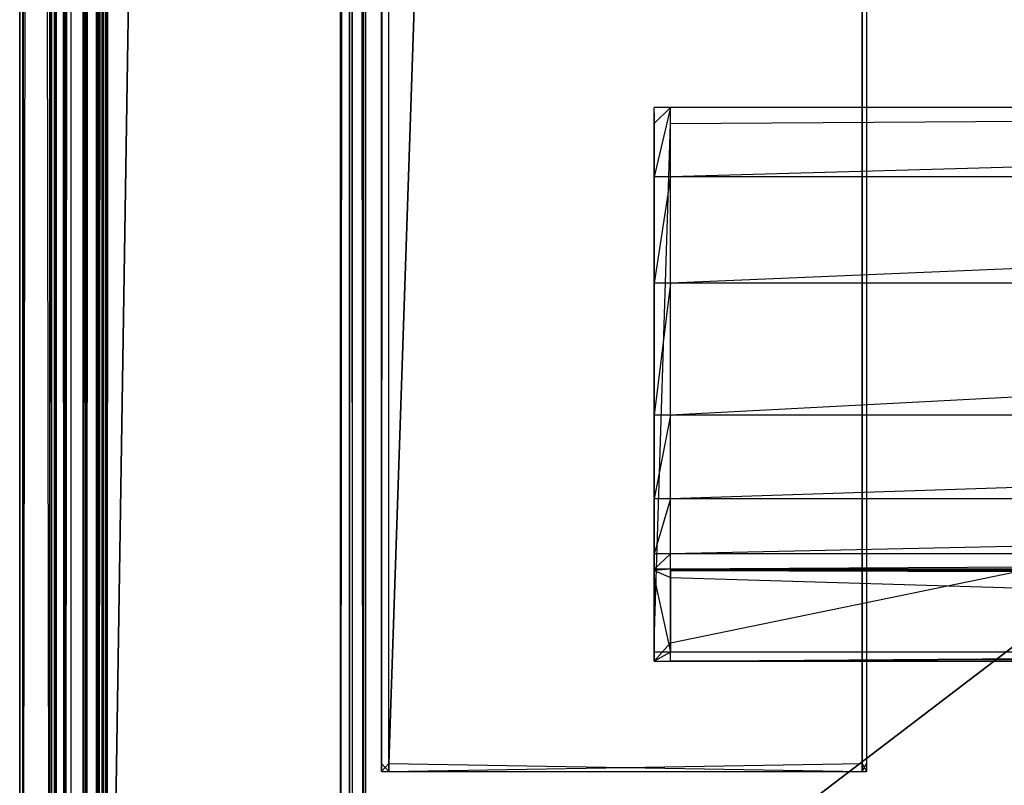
# Model space of a CAD drawing. Extents: x 0 to 0.8, y -0.501 to 0.
# Tile 19 of 111: x 0 to 0.031, y -0.481 to -0.457. Entities that reach past the tile are written whole.
import ezdxf

# ---------------------------------------------------------------- set-up
doc = ezdxf.new("R2010")
doc.units = 0
for name, color, linetype in [('L32_KORPUS2_3___REPLACEMTFOREMP', 7, 'CONTINUOUS'), ('L34_KORPUS2_0___REPLACEMTFOREMP', 7, 'CONTINUOUS'), ('L35_KORPUS1_4___REPLACEMTFOREMP', 7, 'CONTINUOUS'), ('L36_KORPUS1_3___REPLACEMTFOREMP', 7, 'CONTINUOUS'), ('L39_KORPUS1_0___REPLACEMTFOREMP', 7, 'CONTINUOUS'), ('L3_ABDECKPL_0___REPLACEMTFOREMP', 7, 'CONTINUOUS')]:
    doc.layers.add(name, color=color, linetype=linetype)

msp = doc.modelspace()

# ---------------------------------------------------------------- linework, layer by layer
at = {"layer": 'L32_KORPUS2_3___REPLACEMTFOREMP', "color": 250}
for points, invisible_edges in [([(0.02, -0.459976, 0.520114), (0.02, -0.460155, 0.473584), (0.02, -0.460155, 0.520114), (0.02, -0.459976, 0.520114)], 13), ([(0.02, -0.460155, 0.473584), (0.02, -0.459976, 0.520114), (0.02, -0.459976, 0.473584), (0.02, -0.460155, 0.473584)], 14), ([(0.02, -0.460483, 0.472817), (0.02, -0.460155, 0.472996), (0.02, -0.459976, 0.472817), (0.02, -0.460483, 0.472817)], 14), ([(0.02, -0.459976, 0.524414), (0.02, -0.460155, 0.520114), (0.02, -0.460155, 0.524362), (0.02, -0.459976, 0.524414)], 13), ([(0.02, -0.460155, 0.520114), (0.02, -0.459976, 0.524414), (0.02, -0.459976, 0.520114), (0.02, -0.460155, 0.520114)], 14), ([(0.02, -0.460155, 0.524362), (0.02, -0.462163, 0.527803), (0.02, -0.459976, 0.524414), (0.02, -0.460155, 0.524362)], 14), ([(0.02, -0.459976, 0.473584), (0.02, -0.460155, 0.472996), (0.02, -0.460155, 0.473584), (0.02, -0.459976, 0.473584)], 13), ([(0.02, -0.460155, 0.472996), (0.02, -0.459976, 0.473584), (0.02, -0.459976, 0.472817), (0.02, -0.460155, 0.472996)], 14), ([(0.02, -0.459976, 0.473584), (0.02052, -0.459976, 0.472817), (0.02, -0.459976, 0.472817), (0.02, -0.459976, 0.473584)], 13), ([(0.02052, -0.459976, 0.472817), (0.02, -0.459976, 0.473584), (0.02052, -0.459976, 0.473584), (0.02052, -0.459976, 0.472817)], 14), ([(0.02052, -0.459976, 0.472817), (0.02, -0.460483, 0.472817), (0.02, -0.459976, 0.472817), (0.02052, -0.459976, 0.472817)], 13), ([(0.02, -0.460483, 0.472817), (0.02052, -0.459976, 0.472817), (0.02052, -0.460483, 0.472817), (0.02, -0.460483, 0.472817)], 14), ([(0.02, -0.459976, 0.524414), (0.02052, -0.459976, 0.520114), (0.02, -0.459976, 0.520114), (0.02, -0.459976, 0.524414)], 13), ([(0.02052, -0.459976, 0.520114), (0.02, -0.459976, 0.524414), (0.02052, -0.459976, 0.524414), (0.02052, -0.459976, 0.520114)], 14), ([(0.02, -0.459976, 0.520114), (0.02052, -0.459976, 0.473584), (0.02, -0.459976, 0.473584), (0.02, -0.459976, 0.520114)], 13), ([(0.02052, -0.459976, 0.473584), (0.02, -0.459976, 0.520114), (0.02052, -0.459976, 0.520114), (0.02052, -0.459976, 0.473584)], 14), ([(0.02, -0.462163, 0.527803), (0.02052, -0.459976, 0.524414), (0.02, -0.459976, 0.524414), (0.02, -0.462163, 0.527803)], 13), ([(0.02052, -0.459976, 0.524414), (0.02, -0.462163, 0.527803), (0.02052, -0.462163, 0.527803), (0.02052, -0.459976, 0.524414)], 14), ([(0.02052, -0.459976, 0.473584), (0.1, -0.459976, 0.472817), (0.02052, -0.459976, 0.472817), (0.02052, -0.459976, 0.473584)], 13), ([(0.1, -0.459976, 0.472817), (0.02052, -0.459976, 0.473584), (0.1, -0.459976, 0.473584), (0.1, -0.459976, 0.472817)], 14), ([(0.1, -0.459976, 0.472817), (0.02052, -0.460483, 0.472817), (0.02052, -0.459976, 0.472817), (0.1, -0.459976, 0.472817)], 13), ([(0.02052, -0.460483, 0.472817), (0.1, -0.459976, 0.472817), (0.1, -0.460483, 0.472817), (0.02052, -0.460483, 0.472817)], 14), ([(0.02052, -0.462163, 0.527803), (0.1, -0.459976, 0.524414), (0.02052, -0.459976, 0.524414), (0.02052, -0.462163, 0.527803)], 13), ([(0.1, -0.459976, 0.524414), (0.02052, -0.462163, 0.527803), (0.1, -0.462163, 0.527803), (0.1, -0.459976, 0.524414)], 14), ([(0.02052, -0.459976, 0.520114), (0.1, -0.459976, 0.473584), (0.02052, -0.459976, 0.473584), (0.02052, -0.459976, 0.520114)], 13), ([(0.1, -0.459976, 0.473584), (0.02052, -0.459976, 0.520114), (0.1, -0.459976, 0.520114), (0.1, -0.459976, 0.473584)], 14), ([(0.02052, -0.459976, 0.524414), (0.1, -0.459976, 0.520114), (0.02052, -0.459976, 0.520114), (0.02052, -0.459976, 0.524414)], 13), ([(0.1, -0.459976, 0.520114), (0.02052, -0.459976, 0.524414), (0.1, -0.459976, 0.524414), (0.1, -0.459976, 0.520114)], 14), ([(0.02, -0.460155, 0.472996), (0.02, -0.460483, 0.472817), (0.02, -0.460483, 0.472996), (0.02, -0.460155, 0.472996)], 13), ([(0.02, -0.462163, 0.527803), (0.02, -0.460155, 0.524362), (0.02, -0.462313, 0.527706), (0.02, -0.462163, 0.527803)], 13), ([(0.02, -0.460483, 0.472996), (0.02, -0.462313, 0.527706), (0.02, -0.460155, 0.524362), (0.02, -0.460483, 0.472996)], 9), ([(0.02, -0.460483, 0.472996), (0.02, -0.460155, 0.524362), (0.02, -0.460155, 0.520114), (0.02, -0.460483, 0.472996)], 8), ([(0.02, -0.460483, 0.472996), (0.02, -0.460155, 0.520114), (0.02, -0.460155, 0.473584), (0.02, -0.460483, 0.472996)], 10), ([(0.02, -0.460483, 0.472996), (0.02, -0.460155, 0.473584), (0.02, -0.460155, 0.472996), (0.02, -0.460483, 0.472996)], 13), ([(0.02, -0.460483, 0.472996), (0.02, -0.476854, 0.472817), (0.02, -0.476854, 0.472996), (0.02, -0.460483, 0.472996)], 13), ([(0.02, -0.476854, 0.472817), (0.02, -0.460483, 0.472996), (0.02, -0.460483, 0.472817), (0.02, -0.476854, 0.472817)], 14), ([(0.02052, -0.460483, 0.472817), (0.02, -0.476854, 0.472817), (0.02, -0.460483, 0.472817), (0.02052, -0.460483, 0.472817)], 13), ([(0.02, -0.476854, 0.472817), (0.02052, -0.460483, 0.472817), (0.02052, -0.476854, 0.472817), (0.02, -0.476854, 0.472817)], 14), ([(0.02, -0.476854, 0.472996), (0.02, -0.472497, 0.553751), (0.02, -0.460483, 0.472996), (0.02, -0.476854, 0.472996)], 10), ([(0.02, -0.460483, 0.472996), (0.02, -0.472497, 0.553751), (0.02, -0.469854, 0.542067), (0.02, -0.460483, 0.472996)], 13), ([(0.02, -0.460483, 0.472996), (0.02, -0.469854, 0.542067), (0.02, -0.465677, 0.532918), (0.02, -0.460483, 0.472996)], 11), ([(0.02, -0.460483, 0.472996), (0.02, -0.465677, 0.532918), (0.02, -0.462313, 0.527706), (0.02, -0.460483, 0.472996)], 15), ([(0.1, -0.460483, 0.472817), (0.02052, -0.476854, 0.472817), (0.02052, -0.460483, 0.472817), (0.1, -0.460483, 0.472817)], 13), ([(0.02052, -0.476854, 0.472817), (0.1, -0.460483, 0.472817), (0.1, -0.476854, 0.472817), (0.02052, -0.476854, 0.472817)], 14), ([(0.02, -0.462313, 0.527706), (0.02, -0.46552, 0.533003), (0.02, -0.462163, 0.527803), (0.02, -0.462313, 0.527706)], 14), ([(0.02, -0.46552, 0.533003), (0.02052, -0.462163, 0.527803), (0.02, -0.462163, 0.527803), (0.02, -0.46552, 0.533003)], 13), ([(0.02052, -0.462163, 0.527803), (0.02, -0.46552, 0.533003), (0.02052, -0.46552, 0.533003), (0.02052, -0.462163, 0.527803)], 14), ([(0.02052, -0.46552, 0.533003), (0.1, -0.462163, 0.527803), (0.02052, -0.462163, 0.527803), (0.02052, -0.46552, 0.533003)], 13), ([(0.1, -0.462163, 0.527803), (0.02052, -0.46552, 0.533003), (0.1, -0.46552, 0.533003), (0.1, -0.462163, 0.527803)], 14), ([(0.02, -0.46552, 0.533003), (0.02, -0.462313, 0.527706), (0.02, -0.465677, 0.532918), (0.02, -0.46552, 0.533003)], 13), ([(0.02, -0.465677, 0.532918), (0.02, -0.469683, 0.542125), (0.02, -0.46552, 0.533003), (0.02, -0.465677, 0.532918)], 14), ([(0.02, -0.469683, 0.542125), (0.02052, -0.46552, 0.533003), (0.02, -0.46552, 0.533003), (0.02, -0.469683, 0.542125)], 13), ([(0.02052, -0.46552, 0.533003), (0.02, -0.469683, 0.542125), (0.02052, -0.469683, 0.542125), (0.02052, -0.46552, 0.533003)], 14), ([(0.02052, -0.469683, 0.542125), (0.1, -0.46552, 0.533003), (0.02052, -0.46552, 0.533003), (0.02052, -0.469683, 0.542125)], 13), ([(0.1, -0.46552, 0.533003), (0.02052, -0.469683, 0.542125), (0.1, -0.469683, 0.542125), (0.1, -0.46552, 0.533003)], 14), ([(0.02, -0.469683, 0.542125), (0.02, -0.465677, 0.532918), (0.02, -0.469854, 0.542067), (0.02, -0.469683, 0.542125)], 13), ([(0.02, -0.469854, 0.542067), (0.02, -0.472321, 0.553783), (0.02, -0.469683, 0.542125), (0.02, -0.469854, 0.542067)], 14), ([(0.02, -0.472321, 0.553783), (0.02052, -0.469683, 0.542125), (0.02, -0.469683, 0.542125), (0.02, -0.472321, 0.553783)], 13), ([(0.02052, -0.469683, 0.542125), (0.02, -0.472321, 0.553783), (0.02052, -0.472321, 0.553783), (0.02052, -0.469683, 0.542125)], 14), ([(0.02, -0.472321, 0.553783), (0.02, -0.469854, 0.542067), (0.02, -0.472497, 0.553751), (0.02, -0.472321, 0.553783)], 13), ([(0.02052, -0.472321, 0.553783), (0.1, -0.469683, 0.542125), (0.02052, -0.469683, 0.542125), (0.02052, -0.472321, 0.553783)], 13), ([(0.1, -0.469683, 0.542125), (0.02052, -0.472321, 0.553783), (0.1, -0.472321, 0.553783), (0.1, -0.469683, 0.542125)], 14), ([(0.02, -0.472497, 0.553751), (0.02, -0.474052, 0.565518), (0.02, -0.472321, 0.553783), (0.02, -0.472497, 0.553751)], 14), ([(0.02, -0.474052, 0.565518), (0.02052, -0.472321, 0.553783), (0.02, -0.472321, 0.553783), (0.02, -0.474052, 0.565518)], 13), ([(0.02052, -0.472321, 0.553783), (0.02, -0.474052, 0.565518), (0.02052, -0.474052, 0.565518), (0.02052, -0.472321, 0.553783)], 14), ([(0.02052, -0.474052, 0.565518), (0.1, -0.472321, 0.553783), (0.02052, -0.472321, 0.553783), (0.02052, -0.474052, 0.565518)], 13), ([(0.1, -0.472321, 0.553783), (0.02052, -0.474052, 0.565518), (0.1, -0.474052, 0.565518), (0.1, -0.472321, 0.553783)], 14), ([(0.02, -0.474052, 0.565518), (0.02, -0.472497, 0.553751), (0.02, -0.47423, 0.5655), (0.02, -0.474052, 0.565518)], 13), ([(0.02, -0.476854, 0.472996), (0.02, -0.47423, 0.5655), (0.02, -0.472497, 0.553751), (0.02, -0.476854, 0.472996)], 13), ([(0.02, -0.47423, 0.5655), (0.02, -0.474537, 0.57516), (0.02, -0.474052, 0.565518), (0.02, -0.47423, 0.5655)], 14), ([(0.02, -0.474537, 0.57516), (0.02052, -0.474052, 0.565518), (0.02, -0.474052, 0.565518), (0.02, -0.474537, 0.57516)], 13), ([(0.02052, -0.474052, 0.565518), (0.02, -0.474537, 0.57516), (0.02052, -0.474537, 0.57516), (0.02052, -0.474052, 0.565518)], 14), ([(0.02, -0.474537, 0.57516), (0.02, -0.47423, 0.5655), (0.02, -0.474715, 0.575151), (0.02, -0.474537, 0.57516)], 13), ([(0.02, -0.476854, 0.472996), (0.02, -0.474962, 0.575833), (0.02, -0.47423, 0.5655), (0.02, -0.476854, 0.472996)], 10), ([(0.02, -0.47423, 0.5655), (0.02, -0.474962, 0.575833), (0.02, -0.474715, 0.575151), (0.02, -0.47423, 0.5655)], 13), ([(0.02052, -0.474537, 0.57516), (0.1, -0.474052, 0.565518), (0.02052, -0.474052, 0.565518), (0.02052, -0.474537, 0.57516)], 13), ([(0.1, -0.474052, 0.565518), (0.02052, -0.474537, 0.57516), (0.1, -0.474537, 0.57516), (0.1, -0.474052, 0.565518)], 14), ([(0.02, -0.474715, 0.575151), (0.02, -0.474579, 0.576011), (0.02, -0.474537, 0.57516), (0.02, -0.474715, 0.575151)], 14), ([(0.02, -0.474579, 0.576011), (0.02052, -0.474537, 0.57516), (0.02, -0.474537, 0.57516), (0.02, -0.474579, 0.576011)], 13), ([(0.02052, -0.474537, 0.57516), (0.02, -0.474579, 0.576011), (0.02052, -0.474579, 0.576011), (0.02052, -0.474537, 0.57516)], 14), ([(0.02, -0.474579, 0.576011), (0.02, -0.474715, 0.575151), (0.02, -0.474749, 0.575833), (0.02, -0.474579, 0.576011)], 13), ([(0.02, -0.474749, 0.575833), (0.02, -0.474803, 0.576011), (0.02, -0.474579, 0.576011), (0.02, -0.474749, 0.575833)], 14), ([(0.02052, -0.474803, 0.576011), (0.02, -0.474579, 0.576011), (0.02, -0.474803, 0.576011), (0.02052, -0.474803, 0.576011)], 13), ([(0.02, -0.474579, 0.576011), (0.02052, -0.474803, 0.576011), (0.02052, -0.474579, 0.576011), (0.02, -0.474579, 0.576011)], 14), ([(0.02052, -0.474579, 0.576011), (0.1, -0.474537, 0.57516), (0.02052, -0.474537, 0.57516), (0.02052, -0.474579, 0.576011)], 13), ([(0.1, -0.474537, 0.57516), (0.02052, -0.474579, 0.576011), (0.1, -0.474579, 0.576011), (0.1, -0.474537, 0.57516)], 14), ([(0.1, -0.474803, 0.576011), (0.02052, -0.474579, 0.576011), (0.02052, -0.474803, 0.576011), (0.1, -0.474803, 0.576011)], 13), ([(0.02052, -0.474579, 0.576011), (0.1, -0.474803, 0.576011), (0.1, -0.474579, 0.576011), (0.02052, -0.474579, 0.576011)], 14), ([(0.02, -0.474715, 0.575151), (0.02, -0.474962, 0.575833), (0.02, -0.474749, 0.575833), (0.02, -0.474715, 0.575151)], 10), ([(0.02, -0.474803, 0.576011), (0.02, -0.474749, 0.575833), (0.02, -0.474962, 0.575833), (0.02, -0.474803, 0.576011)], 13), ([(0.02, -0.474803, 0.576011), (0.02, -0.477148, 0.575833), (0.02, -0.477148, 0.576011), (0.02, -0.474803, 0.576011)], 13), ([(0.02, -0.477148, 0.575833), (0.02, -0.474803, 0.576011), (0.02, -0.474962, 0.575833), (0.02, -0.477148, 0.575833)], 14), ([(0.02052, -0.477148, 0.576011), (0.02, -0.474803, 0.576011), (0.02, -0.477148, 0.576011), (0.02052, -0.477148, 0.576011)], 13), ([(0.02, -0.474803, 0.576011), (0.02052, -0.477148, 0.576011), (0.02052, -0.474803, 0.576011), (0.02, -0.474803, 0.576011)], 14), ([(0.1, -0.477148, 0.576011), (0.02052, -0.474803, 0.576011), (0.02052, -0.477148, 0.576011), (0.1, -0.477148, 0.576011)], 13), ([(0.02052, -0.474803, 0.576011), (0.1, -0.477148, 0.576011), (0.1, -0.474803, 0.576011), (0.02052, -0.474803, 0.576011)], 14), ([(0.02, -0.476854, 0.472996), (0.02, -0.477148, 0.575833), (0.02, -0.474962, 0.575833), (0.02, -0.476854, 0.472996)], 13), ([(0.02, -0.477254, 0.472996), (0.02, -0.476854, 0.472817), (0.02, -0.477432, 0.472817), (0.02, -0.477254, 0.472996)], 13), ([(0.02, -0.476854, 0.472817), (0.02, -0.477254, 0.472996), (0.02, -0.476854, 0.472996), (0.02, -0.476854, 0.472817)], 14), ([(0.02052, -0.476854, 0.472817), (0.02, -0.477432, 0.472817), (0.02, -0.476854, 0.472817), (0.02052, -0.476854, 0.472817)], 13), ([(0.02, -0.477432, 0.472817), (0.02052, -0.476854, 0.472817), (0.02052, -0.477432, 0.472817), (0.02, -0.477432, 0.472817)], 14), ([(0.02, -0.477254, 0.472996), (0.02, -0.477148, 0.575833), (0.02, -0.476854, 0.472996), (0.02, -0.477254, 0.472996)], 10), ([(0.1, -0.476854, 0.472817), (0.02052, -0.477432, 0.472817), (0.02052, -0.476854, 0.472817), (0.1, -0.476854, 0.472817)], 13), ([(0.02052, -0.477432, 0.472817), (0.1, -0.476854, 0.472817), (0.1, -0.477432, 0.472817), (0.02052, -0.477432, 0.472817)], 14), ([(0.02, -0.477148, 0.576011), (0.02, -0.477254, 0.575833), (0.02, -0.477432, 0.576011), (0.02, -0.477148, 0.576011)], 13), ([(0.02, -0.477254, 0.575833), (0.02, -0.477148, 0.576011), (0.02, -0.477148, 0.575833), (0.02, -0.477254, 0.575833)], 14), ([(0.02, -0.477148, 0.575833), (0.02, -0.477254, 0.575409), (0.02, -0.477254, 0.575833), (0.02, -0.477148, 0.575833)], 13), ([(0.02, -0.477254, 0.575409), (0.02, -0.477148, 0.575833), (0.02, -0.477254, 0.47378), (0.02, -0.477254, 0.575409)], 10), ([(0.02, -0.477254, 0.47378), (0.02, -0.477148, 0.575833), (0.02, -0.477254, 0.472996), (0.02, -0.477254, 0.47378)], 13), ([(0.02, -0.477432, 0.576011), (0.02052, -0.477148, 0.576011), (0.02, -0.477148, 0.576011), (0.02, -0.477432, 0.576011)], 13), ([(0.02052, -0.477148, 0.576011), (0.02, -0.477432, 0.576011), (0.02052, -0.477432, 0.576011), (0.02052, -0.477148, 0.576011)], 14), ([(0.02, -0.477254, 0.47378), (0.02, -0.477432, 0.472817), (0.02, -0.477432, 0.47378), (0.02, -0.477254, 0.47378)], 13), ([(0.02, -0.477432, 0.472817), (0.02, -0.477254, 0.47378), (0.02, -0.477254, 0.472996), (0.02, -0.477432, 0.472817)], 14), ([(0.02, -0.477254, 0.575409), (0.02, -0.477432, 0.47378), (0.02, -0.477432, 0.575409), (0.02, -0.477254, 0.575409)], 13), ([(0.02, -0.477432, 0.47378), (0.02, -0.477254, 0.575409), (0.02, -0.477254, 0.47378), (0.02, -0.477432, 0.47378)], 14), ([(0.02, -0.477254, 0.575833), (0.02, -0.477432, 0.575409), (0.02, -0.477432, 0.576011), (0.02, -0.477254, 0.575833)], 13), ([(0.02, -0.477432, 0.575409), (0.02, -0.477254, 0.575833), (0.02, -0.477254, 0.575409), (0.02, -0.477432, 0.575409)], 14), ([(0.02052, -0.477432, 0.576011), (0.1, -0.477148, 0.576011), (0.02052, -0.477148, 0.576011), (0.02052, -0.477432, 0.576011)], 13), ([(0.1, -0.477148, 0.576011), (0.02052, -0.477432, 0.576011), (0.1, -0.477432, 0.576011), (0.1, -0.477148, 0.576011)], 14), ([(0.02052, -0.477432, 0.47378), (0.02, -0.477432, 0.472817), (0.02052, -0.477432, 0.472817), (0.02052, -0.477432, 0.47378)], 13), ([(0.02, -0.477432, 0.472817), (0.02052, -0.477432, 0.47378), (0.02, -0.477432, 0.47378), (0.02, -0.477432, 0.472817)], 14), ([(0.02052, -0.477432, 0.575409), (0.02, -0.477432, 0.47378), (0.02052, -0.477432, 0.47378), (0.02052, -0.477432, 0.575409)], 13), ([(0.02, -0.477432, 0.47378), (0.02052, -0.477432, 0.575409), (0.02, -0.477432, 0.575409), (0.02, -0.477432, 0.47378)], 14), ([(0.02052, -0.477432, 0.576011), (0.02, -0.477432, 0.575409), (0.02052, -0.477432, 0.575409), (0.02052, -0.477432, 0.576011)], 13), ([(0.02, -0.477432, 0.575409), (0.02052, -0.477432, 0.576011), (0.02, -0.477432, 0.576011), (0.02, -0.477432, 0.575409)], 14), ([(0.1, -0.477432, 0.47378), (0.02052, -0.477432, 0.472817), (0.1, -0.477432, 0.472817), (0.1, -0.477432, 0.47378)], 13), ([(0.02052, -0.477432, 0.472817), (0.1, -0.477432, 0.47378), (0.02052, -0.477432, 0.47378), (0.02052, -0.477432, 0.472817)], 14), ([(0.1, -0.477432, 0.575409), (0.02052, -0.477432, 0.47378), (0.1, -0.477432, 0.47378), (0.1, -0.477432, 0.575409)], 13), ([(0.02052, -0.477432, 0.47378), (0.1, -0.477432, 0.575409), (0.02052, -0.477432, 0.575409), (0.02052, -0.477432, 0.47378)], 14), ([(0.1, -0.477432, 0.576011), (0.02052, -0.477432, 0.575409), (0.1, -0.477432, 0.575409), (0.1, -0.477432, 0.576011)], 13), ([(0.02052, -0.477432, 0.575409), (0.1, -0.477432, 0.576011), (0.02052, -0.477432, 0.576011), (0.02052, -0.477432, 0.575409)], 14)]:
    msp.add_3dface(points, dxfattribs=dict(at, invisible_edges=invisible_edges))
at = {"layer": 'L34_KORPUS2_0___REPLACEMTFOREMP', "color": 250}
for points, invisible_edges in [([(0.011636, -0.033703, 0.006884), (0.011408, -0.480667, 0.006884), (0.011408, -0.033703, 0.006884), (0.011636, -0.033703, 0.006884)], 13), ([(0.011408, -0.480667, 0.006884), (0.011636, -0.033703, 0.006884), (0.011636, -0.480667, 0.006884), (0.011408, -0.480667, 0.006884)], 14), ([(0.011408, -0.480667, 0.590765), (0.011636, -0.033703, 0.590765), (0.011408, -0.033703, 0.590765), (0.011408, -0.480667, 0.590765)], 13), ([(0.011636, -0.033703, 0.590765), (0.011408, -0.480667, 0.590765), (0.011636, -0.480667, 0.590765), (0.011636, -0.033703, 0.590765)], 14), ([(0.026554, -0.033703, 0.006884), (0.011636, -0.480667, 0.006884), (0.011636, -0.033703, 0.006884), (0.026554, -0.033703, 0.006884)], 13), ([(0.011636, -0.480667, 0.006884), (0.026554, -0.033703, 0.006884), (0.026554, -0.480667, 0.006884), (0.011636, -0.480667, 0.006884)], 14), ([(0.011636, -0.480667, 0.590765), (0.026554, -0.033703, 0.590765), (0.011636, -0.033703, 0.590765), (0.011636, -0.480667, 0.590765)], 13), ([(0.026554, -0.033703, 0.590765), (0.011636, -0.480667, 0.590765), (0.026554, -0.480667, 0.590765), (0.026554, -0.033703, 0.590765)], 14), ([(0.026699, -0.033703, 0.006884), (0.026554, -0.480667, 0.006884), (0.026554, -0.033703, 0.006884), (0.026699, -0.033703, 0.006884)], 13), ([(0.026554, -0.480667, 0.006884), (0.026699, -0.033703, 0.006884), (0.026699, -0.480667, 0.006884), (0.026554, -0.480667, 0.006884)], 14), ([(0.026554, -0.480667, 0.590765), (0.026699, -0.033703, 0.590765), (0.026554, -0.033703, 0.590765), (0.026554, -0.480667, 0.590765)], 13), ([(0.026699, -0.033703, 0.590765), (0.026554, -0.480667, 0.590765), (0.026699, -0.480667, 0.590765), (0.026699, -0.033703, 0.590765)], 14), ([(0.026699, -0.480667, 0.006884), (0.026699, -0.033703, 0.007256), (0.026699, -0.480667, 0.007256), (0.026699, -0.480667, 0.006884)], 13), ([(0.026699, -0.033703, 0.007256), (0.026699, -0.480667, 0.006884), (0.026699, -0.033703, 0.006884), (0.026699, -0.033703, 0.007256)], 14), ([(0.026699, -0.480667, 0.007256), (0.026699, -0.033703, 0.590328), (0.026699, -0.480667, 0.590328), (0.026699, -0.480667, 0.007256)], 13), ([(0.026699, -0.033703, 0.590328), (0.026699, -0.480667, 0.007256), (0.026699, -0.033703, 0.007256), (0.026699, -0.033703, 0.590328)], 14), ([(0.026699, -0.480667, 0.590328), (0.026699, -0.033703, 0.590765), (0.026699, -0.480667, 0.590765), (0.026699, -0.480667, 0.590328)], 13), ([(0.026699, -0.033703, 0.590765), (0.026699, -0.480667, 0.590328), (0.026699, -0.033703, 0.590328), (0.026699, -0.033703, 0.590765)], 14), ([(0.011636, -0.480667, 0.006884), (0.011408, -0.480911, 0.006884), (0.011408, -0.480667, 0.006884), (0.011636, -0.480667, 0.006884)], 13), ([(0.011408, -0.480911, 0.006884), (0.011636, -0.480667, 0.006884), (0.011636, -0.480911, 0.006884), (0.011408, -0.480911, 0.006884)], 14), ([(0.011636, -0.480911, 0.590765), (0.011408, -0.480667, 0.590765), (0.011408, -0.480911, 0.590765), (0.011636, -0.480911, 0.590765)], 13), ([(0.011408, -0.480667, 0.590765), (0.011636, -0.480911, 0.590765), (0.011636, -0.480667, 0.590765), (0.011408, -0.480667, 0.590765)], 14), ([(0.026554, -0.480667, 0.006884), (0.011636, -0.480911, 0.006884), (0.011636, -0.480667, 0.006884), (0.026554, -0.480667, 0.006884)], 13), ([(0.011636, -0.480911, 0.006884), (0.026554, -0.480667, 0.006884), (0.026554, -0.480911, 0.006884), (0.011636, -0.480911, 0.006884)], 14), ([(0.026554, -0.480911, 0.590765), (0.011636, -0.480667, 0.590765), (0.011636, -0.480911, 0.590765), (0.026554, -0.480911, 0.590765)], 13), ([(0.011636, -0.480667, 0.590765), (0.026554, -0.480911, 0.590765), (0.026554, -0.480667, 0.590765), (0.011636, -0.480667, 0.590765)], 14), ([(0.026699, -0.480667, 0.006884), (0.026554, -0.480911, 0.006884), (0.026554, -0.480667, 0.006884), (0.026699, -0.480667, 0.006884)], 13), ([(0.026554, -0.480911, 0.006884), (0.026699, -0.480667, 0.006884), (0.026699, -0.480911, 0.006884), (0.026554, -0.480911, 0.006884)], 14), ([(0.026699, -0.480911, 0.590765), (0.026554, -0.480667, 0.590765), (0.026554, -0.480911, 0.590765), (0.026699, -0.480911, 0.590765)], 13), ([(0.026554, -0.480667, 0.590765), (0.026699, -0.480911, 0.590765), (0.026699, -0.480667, 0.590765), (0.026554, -0.480667, 0.590765)], 14), ([(0.026699, -0.480911, 0.006884), (0.026699, -0.480667, 0.007256), (0.026699, -0.480911, 0.007256), (0.026699, -0.480911, 0.006884)], 13), ([(0.026699, -0.480667, 0.007256), (0.026699, -0.480911, 0.006884), (0.026699, -0.480667, 0.006884), (0.026699, -0.480667, 0.007256)], 14), ([(0.026699, -0.480911, 0.007256), (0.026699, -0.480667, 0.590328), (0.026699, -0.480911, 0.590328), (0.026699, -0.480911, 0.007256)], 13), ([(0.026699, -0.480667, 0.590328), (0.026699, -0.480911, 0.007256), (0.026699, -0.480667, 0.007256), (0.026699, -0.480667, 0.590328)], 14), ([(0.026699, -0.480911, 0.590328), (0.026699, -0.480667, 0.590765), (0.026699, -0.480911, 0.590765), (0.026699, -0.480911, 0.590328)], 13), ([(0.026699, -0.480667, 0.590765), (0.026699, -0.480911, 0.590328), (0.026699, -0.480667, 0.590328), (0.026699, -0.480667, 0.590765)], 14), ([(0.011636, -0.480911, 0.007256), (0.011408, -0.480911, 0.006884), (0.011636, -0.480911, 0.006884), (0.011636, -0.480911, 0.007256)], 13), ([(0.011408, -0.480911, 0.006884), (0.011636, -0.480911, 0.007256), (0.011408, -0.480911, 0.007256), (0.011408, -0.480911, 0.006884)], 14), ([(0.011636, -0.480911, 0.590328), (0.011408, -0.480911, 0.007256), (0.011636, -0.480911, 0.007256), (0.011636, -0.480911, 0.590328)], 13), ([(0.011408, -0.480911, 0.007256), (0.011636, -0.480911, 0.590328), (0.011408, -0.480911, 0.590328), (0.011408, -0.480911, 0.007256)], 14), ([(0.011636, -0.480911, 0.590765), (0.011408, -0.480911, 0.590328), (0.011636, -0.480911, 0.590328), (0.011636, -0.480911, 0.590765)], 13), ([(0.011408, -0.480911, 0.590328), (0.011636, -0.480911, 0.590765), (0.011408, -0.480911, 0.590765), (0.011408, -0.480911, 0.590328)], 14), ([(0.026554, -0.480911, 0.007256), (0.011636, -0.480911, 0.006884), (0.026554, -0.480911, 0.006884), (0.026554, -0.480911, 0.007256)], 13), ([(0.011636, -0.480911, 0.006884), (0.026554, -0.480911, 0.007256), (0.011636, -0.480911, 0.007256), (0.011636, -0.480911, 0.006884)], 14), ([(0.026554, -0.480911, 0.590328), (0.011636, -0.480911, 0.007256), (0.026554, -0.480911, 0.007256), (0.026554, -0.480911, 0.590328)], 13), ([(0.011636, -0.480911, 0.007256), (0.026554, -0.480911, 0.590328), (0.011636, -0.480911, 0.590328), (0.011636, -0.480911, 0.007256)], 14), ([(0.026554, -0.480911, 0.590765), (0.011636, -0.480911, 0.590328), (0.026554, -0.480911, 0.590328), (0.026554, -0.480911, 0.590765)], 13), ([(0.011636, -0.480911, 0.590328), (0.026554, -0.480911, 0.590765), (0.011636, -0.480911, 0.590765), (0.011636, -0.480911, 0.590328)], 14), ([(0.026699, -0.480911, 0.007256), (0.026554, -0.480911, 0.006884), (0.026699, -0.480911, 0.006884), (0.026699, -0.480911, 0.007256)], 13), ([(0.026554, -0.480911, 0.006884), (0.026699, -0.480911, 0.007256), (0.026554, -0.480911, 0.007256), (0.026554, -0.480911, 0.006884)], 14), ([(0.026699, -0.480911, 0.590328), (0.026554, -0.480911, 0.007256), (0.026699, -0.480911, 0.007256), (0.026699, -0.480911, 0.590328)], 13), ([(0.026554, -0.480911, 0.007256), (0.026699, -0.480911, 0.590328), (0.026554, -0.480911, 0.590328), (0.026554, -0.480911, 0.007256)], 14), ([(0.026699, -0.480911, 0.590765), (0.026554, -0.480911, 0.590328), (0.026699, -0.480911, 0.590328), (0.026699, -0.480911, 0.590765)], 13), ([(0.026554, -0.480911, 0.590328), (0.026699, -0.480911, 0.590765), (0.026554, -0.480911, 0.590765), (0.026554, -0.480911, 0.590328)], 14)]:
    msp.add_3dface(points, dxfattribs=dict(at, invisible_edges=invisible_edges))
at = {"layer": 'L35_KORPUS1_4___REPLACEMTFOREMP', "color": 8}
for points, invisible_edges in [([(0.00209, -0.500452, 0.007298), (0.002424, -0.022534, 0.006963), (0.002424, -0.50059, 0.006963), (0.00209, -0.500452, 0.007298)], 13), ([(0.002424, -0.022534, 0.006963), (0.00209, -0.500452, 0.007298), (0.00209, -0.022672, 0.007298), (0.002424, -0.022534, 0.006963)], 14), ([(0.002424, -0.022588, 0.590314), (0.00209, -0.500404, 0.58998), (0.002424, -0.500542, 0.590314), (0.002424, -0.022588, 0.590314)], 13), ([(0.00209, -0.500404, 0.58998), (0.002424, -0.022588, 0.590314), (0.00209, -0.022727, 0.58998), (0.00209, -0.500404, 0.58998)], 14), ([(0.0025, -0.022502, 0.006887), (0.002424, -0.50059, 0.006963), (0.002424, -0.022534, 0.006963), (0.0025, -0.022502, 0.006887)], 13), ([(0.002424, -0.50059, 0.006963), (0.0025, -0.022502, 0.006887), (0.0025, -0.500622, 0.006887), (0.002424, -0.50059, 0.006963)], 14), ([(0.0025, -0.022557, 0.59039), (0.002424, -0.500542, 0.590314), (0.0025, -0.500574, 0.59039), (0.0025, -0.022557, 0.59039)], 13), ([(0.002424, -0.500542, 0.590314), (0.0025, -0.022557, 0.59039), (0.002424, -0.022588, 0.590314), (0.002424, -0.500542, 0.590314)], 14), ([(0.002746, -0.022502, 0.006887), (0.0025, -0.500622, 0.006887), (0.0025, -0.022502, 0.006887), (0.002746, -0.022502, 0.006887)], 13), ([(0.0025, -0.500622, 0.006887), (0.002746, -0.022502, 0.006887), (0.002746, -0.500622, 0.006887), (0.0025, -0.500622, 0.006887)], 14), ([(0.0025, -0.500574, 0.59039), (0.002746, -0.022557, 0.59039), (0.0025, -0.022557, 0.59039), (0.0025, -0.500574, 0.59039)], 13), ([(0.002746, -0.022557, 0.59039), (0.0025, -0.500574, 0.59039), (0.002746, -0.500574, 0.59039), (0.002746, -0.022557, 0.59039)], 14), ([(0.010115, -0.026105, 0.006887), (0.002746, -0.500622, 0.006887), (0.002746, -0.022502, 0.006887), (0.010115, -0.026105, 0.006887)], 13), ([(0.002746, -0.500574, 0.59039), (0.010115, -0.026159, 0.59039), (0.002746, -0.022557, 0.59039), (0.002746, -0.500574, 0.59039)], 13), ([(0.002, -0.500415, 0.007387), (0.00209, -0.022672, 0.007298), (0.00209, -0.500452, 0.007298), (0.002, -0.500415, 0.007387)], 13), ([(0.00209, -0.022672, 0.007298), (0.002, -0.500415, 0.007387), (0.002, -0.022709, 0.007387), (0.00209, -0.022672, 0.007298)], 14), ([(0.002, -0.022709, 0.007509), (0.002, -0.500415, 0.007387), (0.002, -0.500415, 0.007509), (0.002, -0.022709, 0.007509)], 13), ([(0.002, -0.500415, 0.007387), (0.002, -0.022709, 0.007509), (0.002, -0.022709, 0.007387), (0.002, -0.500415, 0.007387)], 14), ([(0.002, -0.500415, 0.007509), (0.002, -0.500367, 0.589768), (0.002, -0.022709, 0.007509), (0.002, -0.500415, 0.007509)], 13), ([(0.002, -0.022709, 0.007509), (0.002, -0.500367, 0.589768), (0.002, -0.022764, 0.589768), (0.002, -0.022709, 0.007509)], 10), ([(0.00209, -0.022727, 0.58998), (0.002, -0.500367, 0.58989), (0.00209, -0.500404, 0.58998), (0.00209, -0.022727, 0.58998)], 13), ([(0.002, -0.500367, 0.58989), (0.00209, -0.022727, 0.58998), (0.002, -0.022764, 0.58989), (0.002, -0.500367, 0.58989)], 14), ([(0.002, -0.022764, 0.58989), (0.002, -0.500367, 0.589768), (0.002, -0.500367, 0.58989), (0.002, -0.022764, 0.58989)], 13), ([(0.002, -0.500367, 0.589768), (0.002, -0.022764, 0.58989), (0.002, -0.022764, 0.589768), (0.002, -0.500367, 0.589768)], 14), ([(0.002746, -0.500622, 0.006887), (0.010115, -0.026105, 0.006887), (0.010115, -0.500622, 0.006887), (0.002746, -0.500622, 0.006887)], 14), ([(0.010115, -0.026159, 0.59039), (0.002746, -0.500574, 0.59039), (0.010115, -0.500574, 0.59039), (0.010115, -0.026159, 0.59039)], 14), ([(0.010399, -0.026105, 0.006887), (0.010115, -0.500622, 0.006887), (0.010115, -0.026105, 0.006887), (0.010399, -0.026105, 0.006887)], 13), ([(0.010115, -0.500622, 0.006887), (0.010399, -0.026105, 0.006887), (0.010399, -0.500622, 0.006887), (0.010115, -0.500622, 0.006887)], 14), ([(0.010115, -0.500574, 0.59039), (0.010399, -0.026159, 0.59039), (0.010115, -0.026159, 0.59039), (0.010115, -0.500574, 0.59039)], 13), ([(0.010399, -0.026159, 0.59039), (0.010115, -0.500574, 0.59039), (0.010399, -0.500574, 0.59039), (0.010399, -0.026159, 0.59039)], 14), ([(0.010479, -0.026138, 0.006967), (0.010399, -0.500622, 0.006887), (0.010399, -0.026105, 0.006887), (0.010479, -0.026138, 0.006967)], 13), ([(0.010399, -0.500622, 0.006887), (0.010479, -0.026138, 0.006967), (0.010479, -0.500589, 0.006967), (0.010399, -0.500622, 0.006887)], 14), ([(0.010479, -0.500541, 0.59031), (0.010399, -0.026159, 0.59039), (0.010399, -0.500574, 0.59039), (0.010479, -0.500541, 0.59031)], 13), ([(0.010399, -0.026159, 0.59039), (0.010479, -0.500541, 0.59031), (0.010479, -0.026192, 0.59031), (0.010399, -0.026159, 0.59039)], 14), ([(0.010479, -0.026138, 0.006967), (0.010828, -0.500444, 0.007316), (0.010479, -0.500589, 0.006967), (0.010479, -0.026138, 0.006967)], 13), ([(0.010828, -0.500444, 0.007316), (0.010479, -0.026138, 0.006967), (0.010828, -0.026282, 0.007316), (0.010828, -0.500444, 0.007316)], 14), ([(0.010828, -0.500397, 0.589961), (0.010479, -0.026192, 0.59031), (0.010479, -0.500541, 0.59031), (0.010828, -0.500397, 0.589961)], 13), ([(0.010479, -0.026192, 0.59031), (0.010828, -0.500397, 0.589961), (0.010828, -0.026337, 0.589961), (0.010479, -0.026192, 0.59031)], 14), ([(0.010899, -0.026312, 0.007387), (0.010828, -0.500444, 0.007316), (0.010828, -0.026282, 0.007316), (0.010899, -0.026312, 0.007387)], 13), ([(0.010828, -0.500444, 0.007316), (0.010899, -0.026312, 0.007387), (0.010899, -0.500415, 0.007387), (0.010828, -0.500444, 0.007316)], 14), ([(0.010899, -0.500367, 0.58989), (0.010828, -0.026337, 0.589961), (0.010828, -0.500397, 0.589961), (0.010899, -0.500367, 0.58989)], 13), ([(0.010828, -0.026337, 0.589961), (0.010899, -0.500367, 0.58989), (0.010899, -0.026366, 0.58989), (0.010828, -0.026337, 0.589961)], 14), ([(0.010899, -0.500415, 0.007387), (0.010899, -0.026312, 0.007606), (0.010899, -0.500415, 0.007606), (0.010899, -0.500415, 0.007387)], 13), ([(0.010899, -0.026312, 0.007606), (0.010899, -0.500415, 0.007387), (0.010899, -0.026312, 0.007387), (0.010899, -0.026312, 0.007606)], 14), ([(0.010899, -0.500367, 0.589671), (0.010899, -0.500415, 0.007606), (0.010899, -0.026312, 0.007606), (0.010899, -0.500367, 0.589671)], 13), ([(0.010899, -0.500367, 0.589671), (0.010899, -0.026312, 0.007606), (0.010899, -0.026366, 0.589671), (0.010899, -0.500367, 0.589671)], 10), ([(0.010899, -0.500367, 0.589671), (0.010899, -0.026366, 0.58989), (0.010899, -0.500367, 0.58989), (0.010899, -0.500367, 0.589671)], 13), ([(0.010899, -0.026366, 0.58989), (0.010899, -0.500367, 0.589671), (0.010899, -0.026366, 0.589671), (0.010899, -0.026366, 0.58989)], 14)]:
    msp.add_3dface(points, dxfattribs=dict(at, invisible_edges=invisible_edges))
at = {"layer": 'L36_KORPUS1_3___REPLACEMTFOREMP', "color": 8}
for points, invisible_edges in [([(0.011408, -0.033703, 0.007256), (0.011408, -0.480667, 0.006884), (0.011408, -0.480667, 0.007256), (0.011408, -0.033703, 0.007256)], 13), ([(0.011408, -0.480667, 0.006884), (0.011408, -0.033703, 0.007256), (0.011408, -0.033703, 0.006884), (0.011408, -0.480667, 0.006884)], 14), ([(0.011408, -0.033703, 0.590328), (0.011408, -0.480667, 0.007256), (0.011408, -0.480667, 0.590328), (0.011408, -0.033703, 0.590328)], 13), ([(0.011408, -0.480667, 0.007256), (0.011408, -0.033703, 0.590328), (0.011408, -0.033703, 0.007256), (0.011408, -0.480667, 0.007256)], 14), ([(0.011408, -0.033703, 0.590765), (0.011408, -0.480667, 0.590328), (0.011408, -0.480667, 0.590765), (0.011408, -0.033703, 0.590765)], 13), ([(0.011408, -0.480667, 0.590328), (0.011408, -0.033703, 0.590765), (0.011408, -0.033703, 0.590328), (0.011408, -0.480667, 0.590328)], 14), ([(0.011408, -0.480667, 0.007256), (0.011408, -0.480911, 0.006884), (0.011408, -0.480911, 0.007256), (0.011408, -0.480667, 0.007256)], 13), ([(0.011408, -0.480911, 0.006884), (0.011408, -0.480667, 0.007256), (0.011408, -0.480667, 0.006884), (0.011408, -0.480911, 0.006884)], 14), ([(0.011408, -0.480667, 0.590328), (0.011408, -0.480911, 0.007256), (0.011408, -0.480911, 0.590328), (0.011408, -0.480667, 0.590328)], 13), ([(0.011408, -0.480911, 0.007256), (0.011408, -0.480667, 0.590328), (0.011408, -0.480667, 0.007256), (0.011408, -0.480911, 0.007256)], 14), ([(0.011408, -0.480667, 0.590765), (0.011408, -0.480911, 0.590328), (0.011408, -0.480911, 0.590765), (0.011408, -0.480667, 0.590765)], 13), ([(0.011408, -0.480911, 0.590328), (0.011408, -0.480667, 0.590765), (0.011408, -0.480667, 0.590328), (0.011408, -0.480911, 0.590328)], 14)]:
    msp.add_3dface(points, dxfattribs=dict(at, invisible_edges=invisible_edges))
at = {"layer": 'L39_KORPUS1_0___REPLACEMTFOREMP', "color": 8}
for points, invisible_edges in [([(0.002002, -0.003948, 0.007018), (0.002002, -0.500553, 0.000565), (0.002002, -0.500553, 0.007018), (0.002002, -0.003948, 0.007018)], 13), ([(0.002002, -0.500553, 0.000565), (0.002002, -0.003948, 0.007018), (0.002002, -0.003948, 0.000565), (0.002002, -0.500553, 0.000565)], 14), ([(0.002002, -0.003948, 0.00719), (0.002002, -0.500553, 0.007018), (0.002002, -0.500553, 0.00719), (0.002002, -0.003948, 0.00719)], 13), ([(0.002002, -0.500553, 0.007018), (0.002002, -0.003948, 0.00719), (0.002002, -0.003948, 0.007018), (0.002002, -0.500553, 0.007018)], 14), ([(0.002002, -0.500553, 0.00719), (0.002101, -0.003989, 0.007289), (0.002002, -0.003948, 0.00719), (0.002002, -0.500553, 0.00719)], 13), ([(0.002002, -0.003948, 0.000565), (0.002002, -0.500553, 0.0005), (0.002002, -0.500553, 0.000565), (0.002002, -0.003948, 0.000565)], 13), ([(0.002002, -0.500553, 0.0005), (0.002002, -0.003948, 0.000565), (0.002002, -0.003948, 0.0005), (0.002002, -0.500553, 0.0005)], 14), ([(0.002066, -0.003975, 0.000436), (0.002002, -0.500553, 0.0005), (0.002002, -0.003948, 0.0005), (0.002066, -0.003975, 0.000436)], 13), ([(0.002002, -0.500553, 0.0005), (0.002066, -0.003975, 0.000436), (0.002066, -0.500527, 0.000436), (0.002002, -0.500553, 0.0005)], 14), ([(0.002101, -0.003989, 0.007289), (0.002002, -0.500553, 0.00719), (0.002101, -0.500512, 0.007289), (0.002101, -0.003989, 0.007289)], 14), ([(0.002423, -0.004122, 0.000079), (0.002066, -0.500527, 0.000436), (0.002066, -0.003975, 0.000436), (0.002423, -0.004122, 0.000079)], 13), ([(0.002101, -0.500512, 0.007289), (0.002445, -0.004132, 0.007633), (0.002101, -0.003989, 0.007289), (0.002101, -0.500512, 0.007289)], 13), ([(0.002596, -0.004155), (0.002627, -0.003977), (0.002596, -0.500346), (0.002596, -0.004155)], 10), ([(0.002596, -0.500346), (0.002627, -0.003977), (0.002596, -0.500516), (0.002596, -0.500346)], 13), ([(0.002596, -0.500516), (0.002627, -0.003977), (0.002632, -0.500552), (0.002596, -0.500516)], 10), ([(0.002598, -0.500346, 0.00769), (0.002634, -0.500551, 0.00769), (0.002628, -0.003978, 0.00769), (0.002598, -0.500346, 0.00769)], 10), ([(0.002598, -0.004009, 0.00769), (0.002598, -0.500346, 0.00769), (0.002628, -0.003978, 0.00769), (0.002598, -0.004009, 0.00769)], 14), ([(0.002598, -0.500346, 0.00769), (0.002598, -0.004009, 0.00769), (0.002598, -0.004155, 0.00769), (0.002598, -0.500346, 0.00769)], 15), ([(0.002632, -0.500552), (0.002627, -0.003977), (0.002715, -0.003889), (0.002632, -0.500552)], 13), ([(0.002628, -0.003978, 0.00769), (0.002634, -0.500551, 0.00769), (0.002716, -0.003891, 0.00769), (0.002628, -0.003978, 0.00769)], 13), ([(0.002632, -0.500552), (0.002715, -0.003889), (0.002711, -0.500631), (0.002632, -0.500552)], 10), ([(0.002716, -0.003891, 0.00769), (0.002634, -0.500551, 0.00769), (0.002712, -0.50063, 0.00769), (0.002716, -0.003891, 0.00769)], 10), ([(0.002711, -0.500631), (0.002715, -0.003889), (0.002748, -0.500668), (0.002711, -0.500631)], 13), ([(0.002716, -0.003891, 0.00769), (0.002712, -0.50063, 0.00769), (0.002749, -0.500666, 0.00769), (0.002716, -0.003891, 0.00769)], 13), ([(0.002748, -0.500668), (0.002715, -0.003889), (0.002748, -0.003856), (0.002748, -0.500668)], 10), ([(0.002716, -0.003891, 0.00769), (0.002749, -0.500666, 0.00769), (0.002749, -0.003857, 0.00769), (0.002716, -0.003891, 0.00769)], 10), ([(0.002748, -0.500668), (0.002748, -0.003856), (0.002912, -0.003856), (0.002748, -0.500668)], 15), ([(0.002748, -0.500668), (0.002912, -0.003856), (0.002909, -0.500668), (0.002748, -0.500668)], 15), ([(0.002749, -0.003857, 0.00769), (0.002749, -0.500666, 0.00769), (0.002912, -0.003857, 0.00769), (0.002749, -0.003857, 0.00769)], 13), ([(0.002912, -0.003857, 0.00769), (0.002749, -0.500666, 0.00769), (0.002909, -0.500666, 0.00769), (0.002912, -0.003857, 0.00769)], 14), ([(0.002909, -0.500668), (0.002912, -0.003856), (0.1, -0.500668), (0.002909, -0.500668)], 15), ([(0.002912, -0.003857, 0.00769), (0.002909, -0.500666, 0.00769), (0.1, -0.500666, 0.00769), (0.002912, -0.003857, 0.00769)], 15), ([(0.1, -0.500668), (0.002912, -0.003856), (0.1, -0.003856), (0.1, -0.500668)], 15), ([(0.002912, -0.003857, 0.00769), (0.1, -0.500666, 0.00769), (0.1, -0.003857, 0.00769), (0.002912, -0.003857, 0.00769)], 15), ([(0.002066, -0.500527, 0.000436), (0.002423, -0.004122, 0.000079), (0.002423, -0.500379, 0.000079), (0.002066, -0.500527, 0.000436)], 14), ([(0.002445, -0.004132, 0.007633), (0.002101, -0.500512, 0.007289), (0.002445, -0.50037, 0.007633), (0.002445, -0.004132, 0.007633)], 14), ([(0.002502, -0.004155), (0.002423, -0.500379, 0.000079), (0.002423, -0.004122, 0.000079), (0.002502, -0.004155)], 13), ([(0.002423, -0.500379, 0.000079), (0.002502, -0.004155), (0.002502, -0.500346), (0.002423, -0.500379, 0.000079)], 14), ([(0.002445, -0.50037, 0.007633), (0.002502, -0.004155, 0.00769), (0.002445, -0.004132, 0.007633), (0.002445, -0.50037, 0.007633)], 13), ([(0.002502, -0.004155, 0.00769), (0.002445, -0.50037, 0.007633), (0.002502, -0.500346, 0.00769), (0.002502, -0.004155, 0.00769)], 14), ([(0.002596, -0.004155), (0.002502, -0.500346), (0.002502, -0.004155), (0.002596, -0.004155)], 13), ([(0.002502, -0.500346), (0.002596, -0.004155), (0.002596, -0.500346), (0.002502, -0.500346)], 14), ([(0.002502, -0.500346, 0.00769), (0.002598, -0.004155, 0.00769), (0.002502, -0.004155, 0.00769), (0.002502, -0.500346, 0.00769)], 13), ([(0.002598, -0.004155, 0.00769), (0.002502, -0.500346, 0.00769), (0.002598, -0.500346, 0.00769), (0.002598, -0.004155, 0.00769)], 14)]:
    msp.add_3dface(points, dxfattribs=dict(at, invisible_edges=invisible_edges))
at = {"layer": 'L3_ABDECKPL_0___REPLACEMTFOREMP', "color": 39}
for points, invisible_edges in [([(0.001159, -0.001383, 0.603216), (0.0014, -0.499586, 0.603216), (0.00137, -0.001171, 0.603216), (0.001159, -0.001383, 0.603216)], 10), ([(0.001403, -0.499584, 0.591216), (0.001161, -0.001385, 0.591216), (0.001372, -0.001173, 0.591216), (0.001403, -0.499584, 0.591216)], 10), ([(0.00137, -0.001171, 0.603216), (0.0014, -0.499586, 0.603216), (0.001452, -0.00109, 0.603216), (0.00137, -0.001171, 0.603216)], 13), ([(0.001403, -0.499584, 0.591216), (0.001372, -0.001173, 0.591216), (0.001453, -0.001093, 0.591216), (0.001403, -0.499584, 0.591216)], 13), ([(0.001452, -0.00109, 0.603216), (0.0014, -0.499586, 0.603216), (0.001452, -0.499638, 0.603216), (0.001452, -0.00109, 0.603216)], 10), ([(0.001403, -0.499584, 0.591216), (0.001453, -0.001093, 0.591216), (0.001453, -0.499635, 0.591216), (0.001403, -0.499584, 0.591216)], 10), ([(0.001452, -0.00109, 0.603216), (0.001452, -0.499638, 0.603216), (0.001665, -0.00109, 0.603216), (0.001452, -0.00109, 0.603216)], 13), ([(0.001665, -0.00109, 0.603216), (0.001452, -0.499638, 0.603216), (0.001616, -0.499638, 0.603216), (0.001665, -0.00109, 0.603216)], 10), ([(0.001453, -0.499635, 0.591216), (0.001453, -0.001093, 0.591216), (0.001665, -0.001093, 0.591216), (0.001453, -0.499635, 0.591216)], 13), ([(0.001453, -0.499635, 0.591216), (0.001665, -0.001093, 0.591216), (0.001616, -0.499635, 0.591216), (0.001453, -0.499635, 0.591216)], 10), ([(0.001665, -0.00109, 0.603216), (0.001616, -0.499638, 0.603216), (0.23835, -0.319009, 0.603216), (0.001665, -0.00109, 0.603216)], 13), ([(0.001616, -0.499635, 0.591216), (0.001665, -0.001093, 0.591216), (0.238347, -0.31901, 0.591216), (0.001616, -0.499635, 0.591216)], 13), ([(0.000108, -0.499441, 0.602325), (0, -0.001293, 0.602216), (0, -0.499485, 0.602216), (0.000108, -0.499441, 0.602325)], 13), ([(0, -0.001293, 0.602216), (0.000108, -0.499441, 0.602325), (0.000108, -0.001338, 0.602325), (0, -0.001293, 0.602216)], 14), ([(0, -0.001293, 0.602216), (0, -0.499485, 0.602038), (0, -0.499485, 0.602216), (0, -0.001293, 0.602216)], 13), ([(0, -0.499485, 0.602038), (0, -0.001293, 0.602216), (0, -0.001293, 0.602038), (0, -0.499485, 0.602038)], 14), ([(0.000101, -0.001335, 0.592115), (0, -0.499485, 0.592216), (0, -0.001293, 0.592216), (0.000101, -0.001335, 0.592115)], 13), ([(0, -0.001293, 0.602038), (0, -0.499485, 0.592354), (0, -0.499485, 0.602038), (0, -0.001293, 0.602038)], 13), ([(0, -0.499485, 0.592354), (0, -0.001293, 0.602038), (0, -0.001293, 0.592354), (0, -0.499485, 0.592354)], 14), ([(0, -0.001293, 0.592354), (0, -0.499485, 0.592216), (0, -0.499485, 0.592354), (0, -0.001293, 0.592354)], 13), ([(0, -0.499485, 0.592216), (0, -0.001293, 0.592354), (0, -0.001293, 0.592216), (0, -0.499485, 0.592216)], 14), ([(0, -0.499485, 0.592216), (0.000101, -0.001335, 0.592115), (0.000101, -0.499444, 0.592115), (0, -0.499485, 0.592216)], 14), ([(0.00093, -0.001678, 0.591287), (0.000101, -0.499444, 0.592115), (0.000101, -0.001335, 0.592115), (0.00093, -0.001678, 0.591287)], 13), ([(0.00094, -0.499097, 0.603156), (0.000108, -0.001338, 0.602325), (0.000108, -0.499441, 0.602325), (0.00094, -0.499097, 0.603156)], 13), ([(0.000108, -0.001338, 0.602325), (0.00094, -0.499097, 0.603156), (0.00094, -0.001682, 0.603156), (0.000108, -0.001338, 0.602325)], 14), ([(0.00109, -0.001451, 0.603216), (0.00115, -0.499336, 0.603216), (0.001159, -0.001383, 0.603216), (0.00109, -0.001451, 0.603216)], 10), ([(0.00109, -0.001707, 0.603216), (0.00115, -0.499336, 0.603216), (0.00109, -0.001451, 0.603216), (0.00109, -0.001707, 0.603216)], 13), ([(0.001093, -0.001707, 0.591216), (0.001161, -0.001385, 0.591216), (0.001093, -0.499072, 0.591216), (0.001093, -0.001707, 0.591216)], 10), ([(0.001093, -0.499072, 0.591216), (0.001161, -0.001385, 0.591216), (0.001093, -0.499275, 0.591216), (0.001093, -0.499072, 0.591216)], 13), ([(0.001093, -0.499275, 0.591216), (0.001161, -0.001385, 0.591216), (0.001152, -0.499334, 0.591216), (0.001093, -0.499275, 0.591216)], 10), ([(0.001159, -0.001383, 0.603216), (0.00115, -0.499336, 0.603216), (0.0014, -0.499586, 0.603216), (0.001159, -0.001383, 0.603216)], 13), ([(0.001152, -0.499334, 0.591216), (0.001161, -0.001385, 0.591216), (0.001403, -0.499584, 0.591216), (0.001152, -0.499334, 0.591216)], 13), ([(0.000101, -0.499444, 0.592115), (0.00093, -0.001678, 0.591287), (0.00093, -0.499101, 0.591287), (0.000101, -0.499444, 0.592115)], 14), ([(0.00093, -0.001678, 0.591287), (0.001, -0.499072, 0.591216), (0.00093, -0.499101, 0.591287), (0.00093, -0.001678, 0.591287)], 13), ([(0.001, -0.499072, 0.591216), (0.00093, -0.001678, 0.591287), (0.001, -0.001707, 0.591216), (0.001, -0.499072, 0.591216)], 14), ([(0.001, -0.499072, 0.603216), (0.00094, -0.001682, 0.603156), (0.00094, -0.499097, 0.603156), (0.001, -0.499072, 0.603216)], 13), ([(0.00094, -0.001682, 0.603156), (0.001, -0.499072, 0.603216), (0.001, -0.001707, 0.603216), (0.00094, -0.001682, 0.603156)], 14), ([(0.00109, -0.499072, 0.603216), (0.001, -0.001707, 0.603216), (0.001, -0.499072, 0.603216), (0.00109, -0.499072, 0.603216)], 13), ([(0.001, -0.001707, 0.603216), (0.00109, -0.499072, 0.603216), (0.00109, -0.001707, 0.603216), (0.001, -0.001707, 0.603216)], 14), ([(0.001093, -0.001707, 0.591216), (0.001, -0.499072, 0.591216), (0.001, -0.001707, 0.591216), (0.001093, -0.001707, 0.591216)], 13), ([(0.001, -0.499072, 0.591216), (0.001093, -0.001707, 0.591216), (0.001093, -0.499072, 0.591216), (0.001, -0.499072, 0.591216)], 14), ([(0.00109, -0.499072, 0.603216), (0.00115, -0.499336, 0.603216), (0.00109, -0.001707, 0.603216), (0.00109, -0.499072, 0.603216)], 10), ([(0.23835, -0.319009, 0.603216), (0.001616, -0.499638, 0.603216), (0.4, -0.499638, 0.603216), (0.23835, -0.319009, 0.603216)], 10), ([(0.001616, -0.499635, 0.591216), (0.238347, -0.31901, 0.591216), (0.4, -0.499635, 0.591216), (0.001616, -0.499635, 0.591216)], 10)]:
    msp.add_3dface(points, dxfattribs=dict(at, invisible_edges=invisible_edges))

doc.saveas('drawing.dxf')
